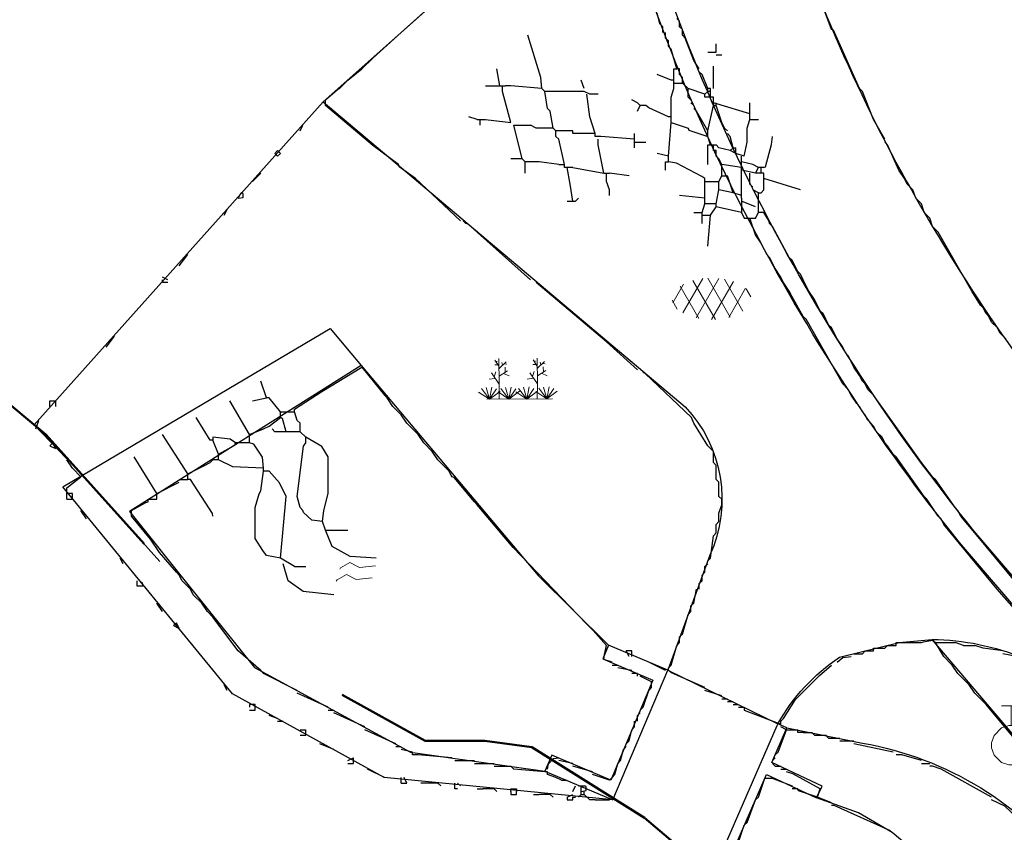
# Model space of a CAD drawing. Header units: metres. Extents: x 100797 to 101446, y 431104 to 431509.
# Tile 22 of 35: x 101136 to 101161, y 431363 to 431384. Entities that reach past the tile are written whole.
import ezdxf

# ---------------------------------------------------------------- set-up
doc = ezdxf.new("R2010")
doc.units = ezdxf.units.M
doc.linetypes.add('BORDER', pattern=[44.45, 12.7, -6.35, 12.7, -6.35, 0, -6.35])
doc.linetypes.add('DASHED', pattern=[19.05, 12.7, -6.35])
doc.layers.get('0').update_dxf_attribs({"linetype": 'CONTINUOUS'})
doc.layers.add('AR_ONDERZOEKSLOKATIE', color=3, linetype='BORDER', lineweight=50)
doc.layers.add('PERCELEN', color=2, linetype='DASHED', lineweight=9)
for name, color, linetype, true_color in [('BAR_BGT_PUNTSYMBOLEN', 7, 'CONTINUOUS', 0x707070), ('BAR_BGT_SYMBOLEN', 7, 'CONTINUOUS', 0x707070), ('BAR_TOPO', 7, 'CONTINUOUS', 0x707070), ('BAR_WATER', 7, 'CONTINUOUS', 0x707070), ('BAR_WEGEN', 7, 'CONTINUOUS', 0x707070)]:
    doc.layers.add(name, color=color, linetype=linetype, true_color=true_color)

# ---------------------------------------------------------------- blocks, each defined once
blk = doc.blocks.new('water_1', base_point=(101296.527, 431389.806))
at = {"color": 8, "lineweight": 0, "true_color": 0x707070}
for points in [[(101296.079, 431389.897), (101296.1, 431389.931), (101296.34, 431390.066), (101296.585, 431389.939), (101296.99, 431389.987)], [(101296.079, 431389.897), (101296.1, 431389.931), (101296.34, 431390.066), (101296.585, 431389.939), (101296.99, 431389.987)], [(101295.99, 431389.591), (101296.011, 431389.624), (101296.251, 431389.759), (101296.496, 431389.633), (101296.901, 431389.681)]]:
    blk.add_lwpolyline(points, dxfattribs=at)
blk = doc.blocks.new('beplanting_1', base_point=(101316.768, 431360.678))
at = {"color": 8, "lineweight": 0, "true_color": 0x707070}
for points in [[(101316.245, 431361.178), (101316.141, 431361.332)], [(101316.182, 431361.271), (101316.189, 431361.312)], [(101316.25, 431360.732), (101316.243, 431361.377)], [(101316.246, 431361.119), (101316.426, 431361.295)], [(101317.217, 431361.185), (101317.113, 431361.339)], [(101317.153, 431361.278), (101317.161, 431361.32)], [(101317.222, 431360.739), (101317.214, 431361.384)], [(101317.217, 431361.126), (101317.397, 431361.302)], [(101317.307, 431361.214), (101317.291, 431361.283)], [(101316.121, 431360.911), (101316.163, 431361.035)], [(101316.221, 431361.216), (101316.134, 431361.214)], [(101316.248, 431360.929), (101316.462, 431361.061)], [(101316.336, 431361.207), (101316.319, 431361.276)], [(101316.369, 431361.24), (101316.442, 431361.23)], [(101316.399, 431361.022), (101316.397, 431361.156)], [(101317.092, 431360.919), (101317.134, 431361.043)], [(101317.192, 431361.223), (101317.105, 431361.221)], [(101317.22, 431360.936), (101317.434, 431361.068)], [(101317.341, 431361.247), (101317.414, 431361.238)], [(101317.371, 431361.029), (101317.368, 431361.163)], [(101316.15, 431360.869), (101315.991, 431360.849)], [(101316.244, 431360.343), (101316.247, 431360.729), (101316.053, 431361.01)], [(101316.355, 431360.995), (101316.499, 431360.933)], [(101317.121, 431360.876), (101316.962, 431360.856)], [(101317.216, 431360.35), (101317.218, 431360.736), (101317.025, 431361.017)], [(101317.327, 431361.002), (101317.471, 431360.94)], [(101316.001, 431360.341), (101315.796, 431360.612)], [(101316.001, 431360.341), (101315.92, 431360.641)], [(101316.001, 431360.341), (101316.063, 431360.648)], [(101316.001, 431360.341), (101316.18, 431360.605)], [(101316.001, 431360.341), (101316.271, 431360.54)], [(101316.493, 431360.345), (101316.219, 431360.528)], [(101316.493, 431360.345), (101316.288, 431360.616)], [(101316.493, 431360.345), (101316.412, 431360.644)], [(101316.493, 431360.345), (101316.556, 431360.652)], [(101316.493, 431360.345), (101316.672, 431360.608)], [(101316.493, 431360.345), (101316.763, 431360.544)], [(101316.949, 431360.348), (101316.674, 431360.531)], [(101316.949, 431360.348), (101316.743, 431360.619)], [(101316.949, 431360.348), (101316.867, 431360.648)], [(101316.949, 431360.348), (101317.011, 431360.655)], [(101316.949, 431360.348), (101317.128, 431360.612)], [(101316.949, 431360.348), (101317.218, 431360.547)], [(101317.457, 431360.352), (101317.182, 431360.535)], [(101317.457, 431360.352), (101317.252, 431360.623)], [(101317.457, 431360.352), (101317.375, 431360.651)], [(101317.457, 431360.352), (101317.519, 431360.659)], [(101317.457, 431360.352), (101317.636, 431360.616)], [(101317.457, 431360.352), (101317.726, 431360.551)], [(101316.001, 431360.341), (101315.726, 431360.524)], [(101315.937, 431360.341), (101317.6, 431360.353)]]:
    blk.add_lwpolyline(points, dxfattribs=at)
blk = doc.blocks.new('asfalt_1', base_point=(101306.476, 431386.765))
at = {"color": 8, "lineweight": 0, "true_color": 0x707070}
for points in [[(101305.461, 431386.662), (101305.733, 431387.134)], [(101306.121, 431386.264), (101305.649, 431387.083)], [(101305.719, 431386.4), (101306.225, 431387.277)], [(101306.545, 431386.238), (101305.974, 431387.228)], [(101306.057, 431386.277), (101306.636, 431387.28)], [(101306.92, 431386.298), (101306.349, 431387.287)], [(101306.443, 431386.236), (101307.001, 431387.202)], [(101307.245, 431386.445), (101306.774, 431387.261)], [(101306.883, 431386.288), (101307.311, 431387.029)], [(101307.445, 431386.808), (101307.324, 431387.017)], [(101305.575, 431386.501), (101305.445, 431386.726)]]:
    blk.add_lwpolyline(points, dxfattribs=at)
blk = doc.blocks.new('verdeelkast_1', base_point=(101307.585, 431217.287))
at = {"color": 8, "lineweight": 0, "true_color": 0x707070}
for points in [[(101307.335, 431218.287), (101307.835, 431218.287)], [(101307.585, 431217.787), (101307.585, 431218.287)], [(101307.335, 431216.8495), (101307.1475, 431217.037), (101307.085, 431217.2245), (101307.085, 431217.3495), (101307.1475, 431217.537), (101307.335, 431217.7245), (101307.5225, 431217.787), (101307.6475, 431217.787), (101307.835, 431217.7245), (101308.0225, 431217.537), (101308.085, 431217.3495), (101308.085, 431217.2245), (101308.0225, 431217.037), (101307.835, 431216.8495), (101307.6475, 431216.787), (101307.5225, 431216.787), (101307.335, 431216.8495)]]:
    blk.add_lwpolyline(points, dxfattribs=at)

msp = doc.modelspace()

# ---------------------------------------------------------------- linework, layer by layer
at = {"color": 252, "linetype": 'Continuous'}
for points in [[(101143.672, 431382.084), (101143.886, 431382.298), (101144.243, 431382.584), (101144.529, 431382.869), (101145.243, 431383.512), (101145.886, 431384.084), (101146.6, 431384.726), (101147.1, 431385.155), (101147.172, 431385.226), (101147.529, 431385.512)], [(101156.171, 431383.584), (101155.957, 431384.155)], [(101151.814, 431383.727), (101151.743, 431384.012)], [(101152.314, 431383.798), (101152.243, 431383.869)], [(101152.314, 431383.655), (101152.314, 431383.798)], [(101151.886, 431383.655), (101151.814, 431383.727)], [(101151.886, 431383.512), (101151.886, 431383.655)], [(101152.386, 431383.584), (101152.314, 431383.655)], [(101152.386, 431383.441), (101152.386, 431383.584)], [(101156.885, 431382.084), (101156.225, 431383.566), (101156.171, 431383.584)], [(101148.957, 431381.584), (101148.886, 431382.012), (101148.814, 431382.084), (101148.787, 431382.364), (101148.457, 431383.441)], [(101151.957, 431383.369), (101151.957, 431383.512)], [(101152.029, 431383.298), (101151.957, 431383.369)], [(101152.029, 431383.155), (101152.029, 431383.298)], [(101152.457, 431383.369), (101152.386, 431383.441)], [(101152.671, 431382.798), (101152.457, 431383.369)], [(101152.1, 431383.084), (101152.029, 431383.155)], [(101152.314, 431382.441), (101152.314, 431382.584), (101152.243, 431382.584), (101152.1, 431383.084)], [(101153.028, 431383.012), (101153.243, 431383.012), (101153.243, 431383.227)], [(101152.814, 431382.584), (101152.671, 431382.798)], [(101153.243, 431382.941), (101153.386, 431382.941)], [(101147.386, 431382.155), (101147.743, 431382.155), (101147.672, 431382.584)], [(101152.171, 431382.298), (101152.171, 431382.584), (101152.243, 431382.584)], [(101153.171, 431382.084), (101153.171, 431382.655)], [(101149.886, 431382.084), (101149.814, 431382.298)], [(101152.1, 431382.298), (101151.743, 431382.441)], [(101152.171, 431382.227), (101152.171, 431382.298), (101152.1, 431382.298)], [(101152.386, 431382.369), (101152.314, 431382.441)], [(101152.528, 431381.87), (101152.528, 431382.084), (101152.386, 431382.227), (101152.386, 431382.369)], [(101152.886, 431382.441), (101152.814, 431382.512)], [(101153.171, 431381.727), (101153.171, 431381.87), (101153.1, 431381.87), (101153.1, 431382.012), (101153.028, 431382.012), (101153.028, 431382.084), (101152.886, 431382.441)], [(101146.743, 431378.727), (101145.6, 431379.798), (101145.19, 431380.102), (101145.172, 431380.155), (101144.518, 431380.639), (101143.315, 431381.655), (101143.315, 431381.798), (101143.618, 431382.066), (101143.672, 431382.084)], [(101147.743, 431382.155), (101147.886, 431382.155)], [(101147.815, 431382.012), (101147.815, 431382.155)], [(101148.814, 431382.084), (101148.029, 431382.155), (101147.886, 431382.155)], [(101150.243, 431381.941), (101150.029, 431381.941), (101149.886, 431382.012), (101149.814, 431382.012), (101149.029, 431382.012), (101148.886, 431382.012), (101148.814, 431382.084)], [(101152.1, 431381.87), (101152.171, 431382.084)], [(101152.171, 431382.227), (101152.386, 431382.227)], [(101152.171, 431382.084), (101152.171, 431382.227)], [(101152.957, 431381.941), (101152.528, 431382.084)], [(101153.1, 431382.012), (101153.1, 431382.084), (101153.028, 431382.084)], [(101156.957, 431382.012), (101156.885, 431382.084)], [(101147.386, 431381.298), (101148.029, 431381.227), (101147.815, 431382.012)], [(101150.029, 431381.37), (101149.957, 431381.941)], [(101151.243, 431381.727), (101151.1, 431381.798)], [(101151.957, 431380.013), (101151.957, 431380.227), (101152.029, 431380.227), (101152.029, 431380.37), (101152.1, 431381.227), (101152.1, 431381.37), (101152.1, 431381.87)], [(101152.6, 431381.798), (101152.528, 431381.87)], [(101153.1, 431381.87), (101152.957, 431381.87), (101152.957, 431381.941), (101153.028, 431382.012)], [(101157.242, 431381.298), (101156.957, 431382.012)], [(101149.029, 431381.512), (101148.957, 431381.584)], [(101151.457, 431381.655), (101151.314, 431381.655), (101151.243, 431381.727)], [(101151.243, 431381.512), (101151.314, 431381.655)], [(101152.1, 431381.37), (101152.029, 431381.37), (101151.536, 431381.598), (101151.457, 431381.655)], [(101152.1, 431381.227), (101152.528, 431381.084), (101152.546, 431381.03), (101153.028, 431380.87), (101153.028, 431381.012), (101153.171, 431381.655), (101153.243, 431381.655)], [(101152.671, 431381.655), (101152.6, 431381.727)], [(101152.743, 431381.512), (101152.671, 431381.584)], [(101154.1, 431381.441), (101153.171, 431381.727), (101153.171, 431381.655)], [(101153.457, 431381.084), (101153.386, 431381.227), (101153.243, 431381.655), (101153.243, 431381.727)], [(101154.028, 431380.727), (101154.028, 431381.084), (101154.1, 431381.298), (101154.1, 431381.441), (101154.1, 431381.727)], [(101147.172, 431381.298), (101146.957, 431381.37)], [(101147.172, 431381.298), (101147.386, 431381.298)], [(101147.243, 431381.155), (101147.243, 431381.298)], [(101149.172, 431380.87), (101149.172, 431381.012), (101149.1, 431381.084), (101149.029, 431381.512)], [(101150.172, 431380.941), (101150.029, 431381.37)], [(101153.028, 431381.012), (101152.743, 431381.512)], [(101154.1, 431381.298), (101154.314, 431381.298)], [(101157.528, 431380.798), (101157.242, 431381.298)], [(101142.672, 431381.012), (101142.744, 431381.155)], [(101148.386, 431379.941), (101148.386, 431380.227), (101148.315, 431380.298), (101148.1, 431381.155), (101148.529, 431381.155)], [(101148.672, 431381.084), (101148.529, 431381.155)], [(101149.6, 431381.012), (101149.386, 431381.012), (101149.172, 431381.012), (101149.1, 431381.084), (101148.672, 431381.084)], [(101153.528, 431381.012), (101153.457, 431381.084)], [(101149.243, 431380.798), (101149.172, 431380.87)], [(101149.243, 431380.155), (101149.386, 431380.155), (101149.243, 431380.798)], [(101149.743, 431380.941), (101149.6, 431380.941), (101149.6, 431381.012)], [(101151.171, 431380.798), (101150.314, 431380.87), (101150.172, 431380.87), (101150.172, 431380.941), (101149.743, 431380.941)], [(101150.243, 431380.655), (101150.243, 431380.798)], [(101151.171, 431380.584), (101151.171, 431380.727), (101151.171, 431380.798), (101151.171, 431380.941)], [(101153.028, 431380.441), (101153.028, 431380.655), (101153.1, 431380.655), (101153.028, 431380.87)], [(101153.6, 431380.87), (101153.528, 431380.941)], [(101153.671, 431380.584), (101153.6, 431380.87)], [(101154.457, 431380.084), (101154.5, 431380.098), (101154.646, 431380.662), (101154.671, 431380.87)], [(101149.6, 431380.084), (101150.386, 431379.941), (101150.243, 431380.655)], [(101151.171, 431380.727), (101151.457, 431380.727)], [(101153.1, 431380.655), (101153.243, 431380.655)], [(101153.171, 431380.512), (101153.171, 431380.655)], [(101153.743, 431380.441), (101153.6, 431380.512), (101153.314, 431380.584), (101153.243, 431380.655)], [(101153.6, 431380.512), (101153.671, 431380.584), (101153.743, 431380.584)], [(101153.957, 431380.37), (101153.743, 431380.441), (101153.743, 431380.584)], [(101153.957, 431380.37), (101154.028, 431380.727)], [(101157.6, 431380.655), (101157.528, 431380.727)], [(101157.885, 431380.013), (101157.6, 431380.655)], [(101142.101, 431380.37), (101142.029, 431380.441), (101142.101, 431380.512), (101142.172, 431380.441)], [(101142.101, 431380.37), (101142.172, 431380.441)], [(101149.243, 431380.155), (101148.743, 431380.227), (101148.386, 431380.227), (101148.315, 431380.298), (101148.029, 431380.298)], [(101152.029, 431380.37), (101151.743, 431380.441)], [(101153.028, 431380.155), (101153.028, 431380.441)], [(101153.028, 431378.084), (101153.1, 431378.87), (101153.243, 431379.084), (101153.243, 431379.155), (101153.314, 431379.513), (101153.314, 431379.727), (101153.386, 431379.87), (101153.386, 431380.155), (101153.314, 431380.298)], [(101153.243, 431380.37), (101153.243, 431380.512), (101153.171, 431380.512)], [(101153.314, 431380.298), (101153.243, 431380.37)], [(101153.886, 431379.87), (101153.886, 431380.013), (101153.886, 431380.084), (101153.886, 431380.227), (101153.886, 431380.37)], [(101149.6, 431380.084), (101149.386, 431380.084), (101149.386, 431380.155)], [(101149.529, 431379.655), (101149.457, 431380.084)], [(101152.957, 431379.798), (101152.878, 431379.855), (101152.232, 431380.195), (101152.029, 431380.227)], [(101153.886, 431380.084), (101153.386, 431380.155)], [(101154.171, 431380.155), (101153.886, 431380.227)], [(101154.457, 431380.084), (101154.314, 431380.084), (101154.171, 431380.155)], [(101154.243, 431379.941), (101154.314, 431380.084)], [(101154.385, 431379.941), (101154.385, 431380.084)], [(101141.458, 431379.727), (101141.672, 431379.941)], [(101150.386, 431379.941), (101150.529, 431379.941)], [(101150.457, 431379.727), (101150.457, 431379.941)], [(101151.029, 431379.87), (101150.529, 431379.941)], [(101152.957, 431379.298), (101152.957, 431379.727), (101152.957, 431379.798)], [(101153.386, 431379.87), (101153.528, 431379.87)], [(101153.886, 431379.37), (101153.671, 431379.441), (101153.528, 431379.87)], [(101155.385, 431379.513), (101154.457, 431379.798), (101154.457, 431379.941), (101154.385, 431379.941), (101154.243, 431379.941), (101153.886, 431380.013)], [(101153.886, 431379.298), (101153.886, 431379.37), (101153.886, 431379.87)], [(101153.886, 431379.298), (101153.886, 431379.227), (101153.886, 431378.941), (101153.957, 431378.798), (101154.243, 431378.798), (101154.314, 431378.941), (101154.314, 431379.084), (101154.314, 431379.441), (101154.385, 431379.441), (101154.457, 431379.513), (101154.457, 431379.798)], [(101154.1, 431379.655), (101154.1, 431379.941)], [(101158.028, 431379.798), (101157.885, 431380.013)], [(101158.099, 431379.655), (101158.028, 431379.798)], [(101149.6, 431379.227), (101149.529, 431379.655)], [(101150.529, 431379.513), (101150.457, 431379.727)], [(101152.957, 431379.727), (101153.314, 431379.727)], [(101154.171, 431379.584), (101154.1, 431379.655)], [(101158.242, 431379.513), (101158.099, 431379.655)], [(101141.101, 431379.298), (101141.226, 431379.316), (101141.226, 431379.423), (101141.172, 431379.441)], [(101141.101, 431379.298), (101141.172, 431379.441)], [(101149.457, 431379.227), (101149.6, 431379.227), (101149.672, 431379.227), (101149.743, 431379.298)], [(101150.529, 431379.37), (101150.529, 431379.513)], [(101153.243, 431379.155), (101152.957, 431379.155), (101152.957, 431379.298), (101152.314, 431379.37)], [(101153.671, 431379.441), (101153.314, 431379.513)], [(101154.314, 431379.441), (101154.171, 431379.513)], [(101158.314, 431379.298), (101158.242, 431379.513)], [(101158.457, 431379.155), (101158.314, 431379.298)], [(101152.886, 431378.655), (101152.886, 431378.87), (101152.886, 431378.941), (101152.957, 431379.155)], [(101153.886, 431378.941), (101153.243, 431379.084)], [(101154.243, 431379.084), (101153.886, 431379.227)], [(101158.528, 431378.941), (101158.457, 431379.155)], [(101140.744, 431378.87), (101140.815, 431379.013)], [(101152.671, 431378.941), (101152.886, 431378.941)], [(101152.886, 431378.87), (101153.1, 431378.87)], [(101154.243, 431378.37), (101154.1, 431378.798)], [(101154.6, 431378.655), (101154.585, 431378.72), (101154.457, 431378.941), (101154.314, 431378.941)], [(101158.671, 431378.798), (101158.528, 431378.941)], [(101158.742, 431378.584), (101158.671, 431378.798)], [(101148.529, 431377.227), (101146.94, 431378.638), (101146.886, 431378.655), (101146.815, 431378.727)], [(101154.671, 431378.584), (101154.6, 431378.655)], [(101155.1, 431377.798), (101154.671, 431378.584)], [(101158.885, 431378.441), (101158.742, 431378.584)], [(101154.385, 431378.156), (101154.243, 431378.37)], [(101159.956, 431376.584), (101159.742, 431376.941), (101158.885, 431378.441)], [(101154.528, 431377.87), (101154.385, 431378.156)], [(101139.601, 431377.584), (101139.815, 431377.87)], [(101154.6, 431377.798), (101154.528, 431377.87)], [(101154.743, 431377.513), (101154.6, 431377.798)], [(101155.171, 431377.727), (101155.1, 431377.798)], [(101155.314, 431377.441), (101155.171, 431377.727)], [(101139.315, 431377.227), (101139.172, 431377.298)], [(101154.885, 431377.298), (101154.743, 431377.513)], [(101154.957, 431377.156), (101154.885, 431377.298)], [(101155.457, 431377.227), (101155.385, 431377.37), (101155.314, 431377.441)], [(101139.315, 431377.156), (101139.172, 431377.156), (101139.172, 431377.227)], [(101151.243, 431374.941), (101150.457, 431375.656), (101148.672, 431377.156)], [(101155.1, 431376.941), (101154.957, 431377.156)], [(101155.6, 431376.941), (101155.457, 431377.227)], [(101155.171, 431376.798), (101155.1, 431376.941)], [(101155.457, 431376.299), (101155.171, 431376.798)], [(101155.743, 431376.727), (101155.6, 431376.941)], [(101155.885, 431376.441), (101155.743, 431376.727)], [(101160.028, 431376.513), (101159.956, 431376.584)], [(101155.528, 431376.227), (101155.457, 431376.299)], [(101155.957, 431376.37), (101155.885, 431376.441)], [(101156.1, 431376.084), (101155.957, 431376.37)], [(101160.099, 431376.37), (101160.028, 431376.513)], [(101160.171, 431376.299), (101160.099, 431376.37)], [(101160.242, 431376.156), (101160.171, 431376.299)], [(101156.457, 431374.584), (101155.528, 431376.227)], [(101156.171, 431376.013), (101156.1, 431376.084)], [(101160.385, 431376.013), (101160.242, 431376.156)], [(101137.744, 431375.513), (101137.958, 431375.799)], [(101156.314, 431375.727), (101156.171, 431376.013)], [(101160.456, 431375.87), (101160.385, 431376.013)], [(101160.599, 431375.727), (101160.456, 431375.87)], [(101156.457, 431375.513), (101156.314, 431375.727)], [(101156.528, 431375.37), (101156.457, 431375.513)], [(101156.671, 431375.156), (101156.6, 431375.299), (101156.528, 431375.37)], [(101156.742, 431375.013), (101156.671, 431375.156)], [(101142.172, 431373.87), (101142.529, 431373.87), (101142.529, 431373.942), (101143.226, 431374.388), (101144.243, 431375.013), (101144.815, 431374.299)], [(101153.028, 431373.013), (101152.671, 431373.584), (101152.614, 431373.734), (101151.439, 431374.852), (101151.386, 431374.87)], [(101156.885, 431374.799), (101156.742, 431375.013)], [(101156.957, 431374.656), (101156.885, 431374.799)], [(101142.315, 431373.37), (101142.226, 431373.709), (101142.172, 431373.727), (101142.172, 431373.87), (101141.886, 431374.227), (101141.815, 431374.227), (101141.672, 431374.656)], [(101156.671, 431374.299), (101156.6, 431374.442), (101156.457, 431374.584)], [(101157.028, 431374.584), (101156.957, 431374.656)], [(101157.1, 431374.442), (101157.028, 431374.584)], [(101144.886, 431374.227), (101144.815, 431374.299)], [(101156.814, 431374.084), (101156.671, 431374.299)], [(101157.242, 431374.299), (101157.1, 431374.442)], [(101159.314, 431371.442), (101158.814, 431372.156), (101158.742, 431372.227), (101158.457, 431372.585), (101157.242, 431374.299)], [(101136.315, 431374.013), (101136.315, 431374.156), (101136.458, 431374.156), (101136.458, 431374.013)], [(101142.172, 431370.156), (101141.815, 431370.228), (101141.726, 431370.353), (101141.529, 431370.656), (101141.529, 431371.442), (101141.628, 431371.793), (101141.672, 431371.87), (101141.744, 431372.37), (101141.744, 431372.442), (101141.716, 431372.722), (101141.494, 431373.049), (101141.386, 431373.084), (101141.386, 431373.299), (101140.887, 431374.156)], [(101141.458, 431374.156), (101141.815, 431374.227)], [(101145.029, 431374.013), (101144.886, 431374.227)], [(101156.885, 431374.013), (101156.814, 431374.084)], [(101142.815, 431373.084), (101142.815, 431373.227), (101142.672, 431373.37), (101142.672, 431373.584), (101142.601, 431373.656), (101142.529, 431373.87)], [(101145.243, 431373.799), (101145.029, 431374.013)], [(101145.386, 431373.584), (101145.243, 431373.799)], [(101156.957, 431373.87), (101156.885, 431374.013)], [(101157.028, 431373.799), (101156.957, 431373.87)], [(101157.1, 431373.656), (101157.028, 431373.799)], [(101135.958, 431373.442), (101136.03, 431373.656)], [(101140.601, 431372.656), (101140.601, 431372.799), (101140.458, 431373.156), (101140.387, 431373.156), (101140.029, 431373.727)], [(101141.386, 431373.299), (101141.744, 431373.442), (101141.886, 431373.513), (101142.172, 431373.727)], [(101145.672, 431373.299), (101145.386, 431373.584)], [(101157.242, 431373.513), (101157.171, 431373.584)], [(101140.458, 431371.227), (101140.442, 431371.288), (101139.887, 431372.156), (101139.815, 431372.156), (101139.815, 431372.299), (101139.172, 431373.299)], [(101142.672, 431373.37), (101142.315, 431373.37), (101142.029, 431373.37), (101141.958, 431373.442)], [(101145.815, 431373.084), (101145.672, 431373.299)], [(101157.314, 431373.37), (101157.242, 431373.513)], [(101157.457, 431373.227), (101157.314, 431373.37)], [(101136.458, 431372.942), (101136.387, 431373.084), (101136.315, 431373.013), (101136.458, 431372.942)], [(101141.386, 431373.084), (101141.029, 431373.084), (101140.894, 431373.177), (101140.458, 431373.227), (101140.458, 431373.156)], [(101140.601, 431372.799), (101141.012, 431373.031), (101141.029, 431373.084)], [(101142.672, 431371.442), (101142.601, 431371.727), (101142.758, 431373.006), (101142.815, 431373.084)], [(101144.601, 431370.156), (101143.947, 431370.195), (101143.486, 431370.456), (101143.315, 431370.87), (101143.243, 431371.085), (101143.271, 431371.365), (101143.386, 431371.799), (101143.386, 431372.727), (101143.226, 431372.995), (101142.815, 431373.227)], [(101146.029, 431372.87), (101145.815, 431373.084)], [(101157.528, 431373.084), (101157.457, 431373.227)], [(101157.6, 431373.013), (101157.528, 431373.084)], [(101146.172, 431372.656), (101146.029, 431372.87)], [(101153.1, 431372.942), (101153.028, 431373.013)], [(101153.171, 431372.585), (101153.171, 431372.87), (101153.1, 431372.942)], [(101157.742, 431372.799), (101157.6, 431373.013)], [(101157.814, 431372.727), (101157.742, 431372.799)], [(101136.887, 431372.442), (101136.744, 431372.656)], [(101138.815, 431371.656), (101139.03, 431371.656), (101139.03, 431371.799), (101138.458, 431372.727)], [(101139.815, 431372.299), (101140.244, 431372.513), (101140.387, 431372.585)], [(101140.387, 431372.585), (101140.458, 431372.656)], [(101141.744, 431372.442), (101140.961, 431372.474), (101140.601, 431372.656), (101140.458, 431372.656)], [(101146.458, 431372.37), (101146.172, 431372.656)], [(101153.243, 431372.513), (101153.171, 431372.585)], [(101158.885, 431371.227), (101158.599, 431371.656), (101158.528, 431371.727), (101157.814, 431372.727)], [(101137.101, 431372.227), (101136.887, 431372.442)], [(101142.529, 431369.942), (101142.172, 431370.156), (101142.315, 431371.727), (101142.144, 431372.07), (101141.886, 431372.37), (101141.744, 431372.37)], [(101147.1, 431371.585), (101146.583, 431372.21), (101146.529, 431372.227), (101146.458, 431372.37)], [(101153.243, 431372.156), (101153.243, 431372.513)], [(101136.744, 431371.942), (101137.101, 431372.227)], [(101139.03, 431371.799), (101139.601, 431372.085)], [(101139.601, 431372.156), (101139.815, 431372.156)], [(101153.314, 431372.085), (101153.243, 431372.156)], [(101153.314, 431371.727), (101153.314, 431372.085)], [(101136.744, 431371.656), (101136.744, 431371.799), (101136.744, 431371.942)], [(101136.887, 431371.727), (101136.887, 431371.799), (101136.744, 431371.799)], [(101136.744, 431371.656), (101136.887, 431371.656), (101136.887, 431371.727)], [(101139.529, 431369.799), (101139.101, 431370.299), (101138.869, 431370.638), (101138.387, 431371.227), (101138.387, 431371.37), (101138.751, 431371.57), (101138.815, 431371.585), (101138.815, 431371.656)], [(101147.172, 431371.513), (101147.1, 431371.585)], [(101153.386, 431371.656), (101153.314, 431371.727)], [(101153.386, 431371.513), (101153.386, 431371.656)], [(101137.244, 431371.156), (101137.101, 431371.37)], [(101142.744, 431371.37), (101142.672, 431371.442)], [(101143.243, 431371.085), (101142.966, 431371.118), (101142.761, 431371.317), (101142.744, 431371.37)], [(101150.6, 431367.513), (101150.386, 431367.585), (101150.404, 431367.71), (101150.457, 431367.942), (101150.118, 431368.317), (101149.939, 431368.496), (101148.084, 431370.431), (101147.172, 431371.513)], [(101153.314, 431371.299), (101153.386, 431371.513)], [(101153.314, 431371.085), (101153.314, 431371.299)], [(101159.385, 431371.37), (101159.314, 431371.442)], [(101159.457, 431371.227), (101159.385, 431371.37)], [(101153.243, 431371.013), (101153.314, 431371.085)], [(101158.957, 431371.156), (101158.885, 431371.227)], [(101159.028, 431371.013), (101158.957, 431371.156)], [(101159.814, 431370.799), (101159.457, 431371.227)], [(101143.315, 431370.87), (101143.458, 431370.87)], [(101143.458, 431370.87), (101143.886, 431370.87)], [(101153.171, 431370.728), (101153.243, 431370.799)], [(101153.243, 431370.799), (101153.243, 431371.013)], [(101161.314, 431368.299), (101160.956, 431368.728), (101160.885, 431368.799), (101160.385, 431369.37), (101159.028, 431371.013)], [(101162.528, 431367.585), (101160.885, 431369.513), (101159.814, 431370.799)], [(101153.1, 431370.156), (101153.171, 431370.728)], [(101138.172, 431370.013), (101138.101, 431370.156)], [(101153.028, 431370.085), (101153.1, 431370.156)], [(101139.601, 431369.728), (101139.529, 431369.799)], [(101143.529, 431369.228), (101142.751, 431369.313), (101142.372, 431369.578), (101142.244, 431370.013)], [(101142.529, 431369.942), (101142.815, 431369.942)], [(101152.886, 431369.728), (101152.957, 431369.799)], [(101152.957, 431369.942), (101153.028, 431370.013)], [(101152.957, 431369.799), (101152.957, 431369.942)], [(101138.672, 431369.442), (101138.53, 431369.442), (101138.53, 431369.585)], [(101138.672, 431369.513), (101138.601, 431369.585)], [(101139.672, 431369.585), (101139.601, 431369.728)], [(101139.887, 431369.37), (101139.672, 431369.585)], [(101152.814, 431369.513), (101152.886, 431369.585)], [(101152.886, 431369.585), (101152.886, 431369.728)], [(101139.958, 431369.228), (101139.887, 431369.37)], [(101152.671, 431369.013), (101152.743, 431369.37)], [(101152.814, 431369.37), (101152.814, 431369.513)], [(101140.172, 431369.013), (101139.958, 431369.228)], [(101139.172, 431368.799), (101139.03, 431369.013)], [(101140.315, 431368.799), (101140.172, 431369.013)], [(101140.458, 431368.656), (101140.315, 431368.799)], [(101152.528, 431368.728), (101152.6, 431368.799)], [(101152.6, 431368.942), (101152.671, 431369.013)], [(101152.6, 431368.799), (101152.6, 431368.942)], [(101141.672, 431367.299), (101141.101, 431367.799), (101140.458, 431368.656)], [(101152.386, 431368.228), (101152.528, 431368.728)], [(101139.601, 431368.371), (101139.529, 431368.513), (101139.458, 431368.442), (101139.601, 431368.371)], [(101152.314, 431368.156), (101152.386, 431368.228)], [(101152.314, 431368.013), (101152.314, 431368.156)], [(101158.457, 431368.013), (101158.51, 431368.031), (101158.735, 431368.071), (101158.814, 431368.013), (101158.957, 431368.013)], [(101151.029, 431367.656), (101150.957, 431367.799)], [(101151.1, 431367.656), (101151.1, 431367.799), (101150.957, 431367.799)], [(101152.1, 431367.442), (101152.243, 431367.942)], [(101152.243, 431367.942), (101152.314, 431368.013)], [(101156.957, 431367.728), (101157.028, 431367.799)], [(101157.028, 431367.799), (101157.242, 431367.799)], [(101157.242, 431367.799), (101157.242, 431367.871), (101157.385, 431367.871)], [(101157.385, 431367.871), (101157.528, 431367.871)], [(101157.528, 431367.871), (101157.6, 431367.942)], [(101157.6, 431367.942), (101157.814, 431367.942)], [(101157.814, 431367.942), (101157.814, 431368.013), (101157.957, 431368.013)], [(101157.957, 431368.013), (101158.457, 431368.013)], [(101159.028, 431367.656), (101158.814, 431368.013)], [(101158.957, 431368.013), (101159.314, 431368.013)], [(101159.528, 431367.942), (101159.314, 431368.013)], [(101159.528, 431367.942), (101159.814, 431367.942)], [(101160.028, 431367.871), (101159.814, 431367.942)], [(101160.528, 431367.799), (101160.028, 431367.871)], [(101156.314, 431367.513), (101156.463, 431367.631), (101156.671, 431367.656)], [(101156.742, 431367.728), (101156.957, 431367.728)], [(101159.242, 431367.442), (101159.028, 431367.656)], [(101160.885, 431367.656), (101160.528, 431367.728)], [(101141.744, 431367.228), (101141.672, 431367.299)], [(101150.6, 431367.442), (101150.743, 431367.442)], [(101151.1, 431367.299), (101150.743, 431367.371)], [(101151.957, 431367.299), (101151.529, 431367.513)], [(101152.029, 431367.371), (101152.1, 431367.442)], [(101152.957, 431366.871), (101152.107, 431367.242), (101152.029, 431367.299), (101152.029, 431367.371)], [(101154.957, 431366.085), (101155.26, 431366.567), (101155.868, 431367.174), (101156.171, 431367.442)], [(101159.385, 431367.228), (101159.242, 431367.442)], [(101142.601, 431366.799), (101141.744, 431367.228)], [(101151.243, 431367.156), (101151.243, 431367.228), (101151.1, 431367.228)], [(101151.6, 431366.871), (101151.6, 431367.014), (101151.314, 431367.156)], [(101159.671, 431366.942), (101159.385, 431367.228)], [(101140.815, 431366.799), (101140.744, 431366.942)], [(101151.386, 431366.371), (101151.529, 431366.799)], [(101151.529, 431366.799), (101151.6, 431366.871)], [(101153.386, 431366.656), (101152.957, 431366.799)], [(101159.814, 431366.728), (101159.671, 431366.942)], [(101143.386, 431366.371), (101142.601, 431366.728)], [(101153.386, 431366.585), (101153.528, 431366.585)], [(101160.099, 431366.442), (101159.814, 431366.728)], [(101141.529, 431366.299), (101141.529, 431366.371), (101141.529, 431366.442), (101141.386, 431366.442), (101141.386, 431366.371)], [(101141.386, 431366.299), (101141.529, 431366.299)], [(101143.386, 431366.299), (101143.529, 431366.299)], [(101151.314, 431366.299), (101151.386, 431366.371)], [(101153.528, 431366.514), (101153.671, 431366.514)], [(101153.671, 431366.442), (101153.814, 431366.442)], [(101153.814, 431366.371), (101153.957, 431366.371)], [(101153.957, 431366.371), (101153.957, 431366.299), (101154.885, 431365.942), (101154.885, 431366.014)], [(101160.814, 431365.585), (101160.099, 431366.442)], [(101142.101, 431366.085), (101141.886, 431366.156)], [(101144.315, 431365.871), (101143.529, 431366.228)], [(101151.243, 431366.156), (101151.314, 431366.228)], [(101151.243, 431366.014), (101151.243, 431366.156)], [(101154.885, 431366.014), (101154.957, 431366.085)], [(101142.101, 431366.014), (101142.244, 431366.014)], [(101142.672, 431365.799), (101142.815, 431365.799)], [(101142.815, 431365.656), (101142.815, 431365.799)], [(101145.1, 431365.442), (101144.315, 431365.799)], [(101151.029, 431365.514), (101151.1, 431365.799)], [(101151.1, 431365.799), (101151.171, 431365.871)], [(101151.171, 431365.871), (101151.171, 431366.014)], [(101154.814, 431365.228), (101155.028, 431365.799), (101155.314, 431365.799)], [(101155.028, 431365.799), (101154.885, 431365.871)], [(101155.457, 431365.728), (101155.314, 431365.728), (101155.314, 431365.799)], [(101142.672, 431365.656), (101142.815, 431365.656)], [(101155.457, 431365.728), (101155.671, 431365.728)], [(101155.743, 431365.656), (101155.671, 431365.728)], [(101155.743, 431365.656), (101156.028, 431365.656)], [(101156.1, 431365.585), (101156.028, 431365.656)], [(101156.1, 431365.585), (101156.385, 431365.585)], [(101143.529, 431365.299), (101143.172, 431365.442)], [(101145.1, 431365.371), (101145.243, 431365.371)], [(101145.529, 431365.228), (101145.243, 431365.299)], [(101150.814, 431365.014), (101150.886, 431365.299)], [(101150.886, 431365.299), (101150.957, 431365.371)], [(101150.957, 431365.442), (101151.029, 431365.514)], [(101156.385, 431365.514), (101156.742, 431365.514)], [(101157.742, 431365.228), (101156.742, 431365.442)], [(101143.886, 431365.014), (101144.029, 431365.085)], [(101144.029, 431364.942), (101144.029, 431365.085)], [(101145.672, 431365.157), (101145.529, 431365.157), (101145.529, 431365.228)], [(101146.529, 431365.085), (101145.672, 431365.157)], [(101148.957, 431364.799), (101148.979, 431364.935), (101149.107, 431365.064), (101149.243, 431365.085)], [(101154.671, 431365.014), (101154.743, 431365.085)], [(101154.743, 431365.157), (101154.814, 431365.228)], [(101158.457, 431365.014), (101157.957, 431365.157), (101157.814, 431365.157)], [(101143.886, 431364.942), (101144.029, 431364.942)], [(101144.815, 431364.585), (101144.386, 431364.799)], [(101146.6, 431365.014), (101147.1, 431365.014)], [(101147.1, 431364.942), (101147.6, 431364.942)], [(101147.6, 431364.871), (101148.029, 431364.871)], [(101148.1, 431364.799), (101148.029, 431364.871)], [(101148.886, 431364.728), (101148.1, 431364.799)], [(101149.6, 431364.942), (101149.243, 431365.014)], [(101150.1, 431364.728), (101149.6, 431364.871)], [(101150.671, 431364.657), (101150.743, 431364.942)], [(101150.743, 431364.942), (101150.814, 431365.014)], [(101154.743, 431364.871), (101154.671, 431364.942)], [(101154.743, 431364.871), (101154.885, 431364.871)], [(101154.885, 431364.799), (101155.028, 431364.799)], [(101158.457, 431364.942), (101158.671, 431364.942)], [(101160.242, 431364.085), (101158.957, 431364.799), (101158.742, 431364.871), (101158.671, 431364.871)], [(101145.243, 431364.442), (101145.243, 431364.585)], [(101145.386, 431364.442), (101145.315, 431364.585)], [(101148.957, 431364.657), (101148.957, 431364.728), (101148.886, 431364.728)], [(101149.172, 431364.585), (101148.957, 431364.657)], [(101149.314, 431364.514), (101149.172, 431364.585)], [(101150.6, 431364.585), (101150.529, 431364.514), (101150.1, 431364.657)], [(101150.6, 431364.585), (101150.671, 431364.657)], [(101154.314, 431364.085), (101154.475, 431364.567), (101154.664, 431364.564), (101155.171, 431364.371)], [(101155.814, 431364.085), (101155.885, 431364.299), (101155.189, 431364.674), (101155.028, 431364.728)], [(101145.243, 431364.442), (101145.386, 431364.442)], [(101146.243, 431364.371), (101146.172, 431364.442), (101145.743, 431364.442)], [(101146.672, 431364.299), (101146.6, 431364.299), (101146.6, 431364.442)], [(101146.743, 431364.371), (101146.672, 431364.442)], [(101147.172, 431364.299), (101147.315, 431364.299)], [(101147.672, 431364.228), (101147.6, 431364.299), (101147.315, 431364.299)], [(101148.029, 431364.228), (101148.029, 431364.299), (101148.172, 431364.299), (101148.172, 431364.228)], [(101149.314, 431364.514), (101149.457, 431364.514)], [(101149.6, 431364.228), (101149.672, 431364.371)], [(101149.743, 431364.371), (101149.886, 431364.371)], [(101149.814, 431364.228), (101149.943, 431364.257), (101149.939, 431364.353), (101149.886, 431364.371)], [(101149.814, 431364.157), (101149.814, 431364.228), (101149.814, 431364.371)], [(101156.171, 431363.942), (101155.814, 431364.085), (101155.332, 431364.246), (101155.314, 431364.299), (101155.171, 431364.299)], [(101148.029, 431364.228), (101148.029, 431364.157), (101148.172, 431364.157), (101148.172, 431364.228)], [(101148.6, 431364.157), (101148.743, 431364.157)], [(101149.1, 431364.085), (101149.029, 431364.157), (101148.743, 431364.157)], [(101149.457, 431364.085), (101149.6, 431364.157)], [(101149.457, 431364.085), (101149.457, 431364.014), (101149.6, 431364.014), (101149.6, 431364.085), (101149.672, 431364.085)], [(101149.743, 431364.085), (101149.814, 431364.157), (101149.886, 431364.157)], [(101150.172, 431364.014), (101150.029, 431364.014), (101149.886, 431364.157), (101149.886, 431364.228)], [(101154.243, 431364.014), (101154.314, 431364.085)], [(101150.172, 431364.014), (101150.529, 431364.014)], [(101154.028, 431363.442), (101154.243, 431364.014)], [(101157.671, 431363.228), (101156.242, 431363.871), (101156.171, 431363.871)], [(101162.456, 431361.943), (101162.313, 431362.085), (101162.171, 431362.157), (101161.831, 431362.675), (101160.581, 431363.853), (101160.242, 431364.014)], [(101153.814, 431362.942), (101153.957, 431363.371)], [(101153.957, 431363.371), (101154.028, 431363.442)]]:
    msp.add_lwpolyline(points, dxfattribs=at)
at = {"layer": 'AR_ONDERZOEKSLOKATIE', "color": 10, "flags": 128}
msp.add_lwpolyline([(101057.295, 431329.77), (101034.679, 431317.44), (101043.828, 431300.839), (101039.147, 431290.299), (101046.185, 431287.13), (101079.212, 431272.257), (101097.895, 431253.246), (101114.44, 431269.455), (101133.958, 431288.666), (101139.528, 431308.091), (101140.349, 431310.558), (101141.284, 431312.203), (101169.207, 431338.229), (101165.898, 431342.249), (101164.745, 431344.231), (101162.442, 431347.649), (101160.273, 431352.228), (101158.197, 431356.243), (101157.44, 431357.356), (101154.047, 431361.346), (101151.425, 431363.556), (101148.561, 431365.359), (101147.369, 431365.519), (101145.845, 431365.52), (101143.275, 431366.946), (101141.279, 431368.217), (101139.12, 431370.061), (101136.213, 431373.296), (101134.237, 431374.944), (101124.147, 431383.803), (101083.466, 431344.039), (101058.639, 431330.503)], dxfattribs=at)
at = {"layer": 'BAR_TOPO', "ltscale": 0.01, "flags": 128}
for points in [[(101154.525, 431388.344, 0.055094), (101157.811, 431380.22, 0.047141), (101162.605, 431373.05)], [(101186.974, 431336.132, 0.130947), (101184.73, 431341.524), (101182.828, 431343.811), (101179.439, 431347.815), (101167.457, 431361.884), (101163.412, 431366.625), (101159.792, 431370.853, -0.050925), (101154.475, 431378.953, -0.056008), (101150.911, 431388.133)], [(101163.047, 431366.332), (101159.429, 431370.551, -0.050526), (101154.038, 431378.812, -0.056844), (101150.472, 431387.997)], [(101143.26, 431381.749), (101152.455, 431374.004, -0.306267), (101153.08, 431370.233), (101152.012, 431367.31)], [(101154.808, 431365.945, -0.117097), (101156.376, 431367.639), (101157.894, 431368.018), (101158.729, 431368.093)], [(101158.729, 431368.093, -0.189273), (101163.047, 431366.332)], [(101155.037, 431365.845), (101156.96, 431365.458, -0.190419), (101162.343, 431362.155), (101163.423, 431360.804), (101173.445, 431348.264), (101177.012, 431343.637), (101178.924, 431339.762), (101179.126, 431339.102)]]:
    msp.add_lwpolyline(points, format="xyb", dxfattribs=at)
for points in [[(101150.472, 431387.997), (101147.133, 431385.206), (101143.26, 431381.749)], [(101137.141, 431372.263), (101135.913, 431373.546), (101143.26, 431381.749)], [(101137.141, 431372.263), (101143.432, 431375.993), (101144.225, 431375.053)], [(101144.225, 431375.053), (101138.338, 431371.343), (101139.889, 431369.405), (101141.513, 431367.376), (101145.477, 431365.226), (101148.893, 431364.744)], [(101144.225, 431375.053), (101148.722, 431369.719), (101150.509, 431367.944)], [(101150.621, 431364.015), (101144.806, 431364.584), (101140.955, 431366.71), (101136.647, 431371.97), (101137.141, 431372.263)], [(101182.502, 431340.168), (101179.588, 431343.605), (101165.367, 431360.293), (101158.729, 431368.093)], [(101150.509, 431367.944), (101150.362, 431367.596), (101151.637, 431367.058), (101150.565, 431364.517), (101149.065, 431365.151), (101148.893, 431364.744)], [(101152.012, 431367.31), (101150.509, 431367.944)], [(101150.621, 431364.015), (101152.012, 431367.31)], [(101152.012, 431367.31), (101154.808, 431365.945)], [(101154.808, 431365.945), (101154.786, 431365.896), (101153.158, 431362.161)], [(101155.795, 431364.064), (101155.935, 431364.363), (101154.653, 431364.964), (101155.037, 431365.845)], [(101155.037, 431365.845), (101154.808, 431365.945)], [(101148.893, 431364.744), (101150.621, 431364.015)], [(101154.575, 431361.332), (101154.714, 431361.57), (101153.486, 431362.288), (101154.521, 431364.661), (101155.795, 431364.064)], [(101180.176, 431335.658), (101176.006, 431342.643), (101173.857, 431345.512), (101172.4, 431347.457), (101159.397, 431361.774), (101157.713, 431363.188), (101156.86, 431363.683), (101155.795, 431364.064)]]:
    msp.add_lwpolyline(points, dxfattribs=at)
at = {"layer": 'BAR_WATER', "ltscale": 0.01, "flags": 128}
for points in [[(101137.141, 431372.263), (101143.432, 431375.993), (101144.225, 431375.053)], [(101144.225, 431375.053), (101138.338, 431371.343), (101139.889, 431369.405), (101141.513, 431367.376), (101145.477, 431365.226), (101148.893, 431364.744)], [(101144.225, 431375.053), (101148.722, 431369.719), (101150.509, 431367.944)], [(101150.621, 431364.015), (101144.806, 431364.584), (101140.955, 431366.71), (101136.647, 431371.97), (101137.141, 431372.263)], [(101150.509, 431367.944), (101150.362, 431367.596), (101151.637, 431367.058), (101150.565, 431364.517), (101149.065, 431365.151), (101148.893, 431364.744)], [(101154.575, 431361.332), (101154.714, 431361.57), (101153.486, 431362.288), (101154.521, 431364.661), (101155.795, 431364.064)]]:
    msp.add_lwpolyline(points, dxfattribs=at)
msp.add_lwpolyline([(101155.037, 431365.845), (101156.96, 431365.458, -0.190419), (101162.343, 431362.155), (101163.423, 431360.804), (101173.445, 431348.264), (101177.012, 431343.637), (101178.924, 431339.762), (101179.126, 431339.102)], format="xyb", dxfattribs=at)
at = {"layer": 'BAR_WEGEN', "ltscale": 0.01, "flags": 128}
for points in [[(101154.525, 431388.344, 0.055094), (101157.811, 431380.22, 0.047141), (101162.605, 431373.05)], [(101186.974, 431336.132, 0.130947), (101184.73, 431341.524), (101182.828, 431343.811), (101179.439, 431347.815), (101167.457, 431361.884), (101163.412, 431366.625), (101159.792, 431370.853, -0.050925), (101154.475, 431378.953, -0.056008), (101150.911, 431388.133)], [(101163.047, 431366.332), (101159.429, 431370.551, -0.050526), (101154.038, 431378.812, -0.056844), (101150.472, 431387.997)], [(101143.26, 431381.749), (101152.455, 431374.004, -0.306267), (101153.08, 431370.233), (101152.012, 431367.31)], [(101154.808, 431365.945, -0.117097), (101156.376, 431367.639), (101157.894, 431368.018), (101158.729, 431368.093)], [(101158.729, 431368.093, -0.189273), (101163.047, 431366.332)]]:
    msp.add_lwpolyline(points, format="xyb", dxfattribs=at)
for points in [[(101150.472, 431387.997), (101147.133, 431385.206), (101143.26, 431381.749)], [(101182.502, 431340.168), (101179.588, 431343.605), (101165.367, 431360.293), (101158.729, 431368.093)], [(101152.012, 431367.31), (101154.808, 431365.945)]]:
    msp.add_lwpolyline(points, dxfattribs=at)
at = {"layer": 'PERCELEN', "flags": 128}
msp.add_lwpolyline([(101057.295, 431329.77), (101034.679, 431317.44), (101043.828, 431300.839), (101039.147, 431290.299), (101046.185, 431287.13), (101079.212, 431272.257), (101097.895, 431253.246), (101114.44, 431269.455), (101133.958, 431288.666), (101139.528, 431308.091), (101140.349, 431310.558), (101141.284, 431312.203), (101169.207, 431338.229), (101165.898, 431342.249), (101164.745, 431344.231), (101162.442, 431347.649), (101160.273, 431352.228), (101158.197, 431356.243), (101157.44, 431357.356), (101154.047, 431361.346), (101151.425, 431363.556), (101148.561, 431365.359), (101147.369, 431365.519), (101145.845, 431365.52), (101143.275, 431366.946), (101141.279, 431368.217), (101139.12, 431370.061), (101136.213, 431373.296), (101134.237, 431374.944), (101124.147, 431383.803), (101083.466, 431344.039), (101058.639, 431330.503)], dxfattribs=at)

# ---------------------------------------------------------------- block references
at = {"layer": 'BAR_BGT_PUNTSYMBOLEN'}
msp.add_blockref('verdeelkast_1', (101160.742, 431365.405), dxfattribs=at)
at = {"layer": 'BAR_BGT_SYMBOLEN'}
for name, p in [('asfalt_1', (101153.154, 431376.75)), ('beplanting_1', (101148.249, 431374.53)), ('water_1', (101144.126, 431369.785))]:
    msp.add_blockref(name, p, dxfattribs=at)

doc.saveas('drawing.dxf')
